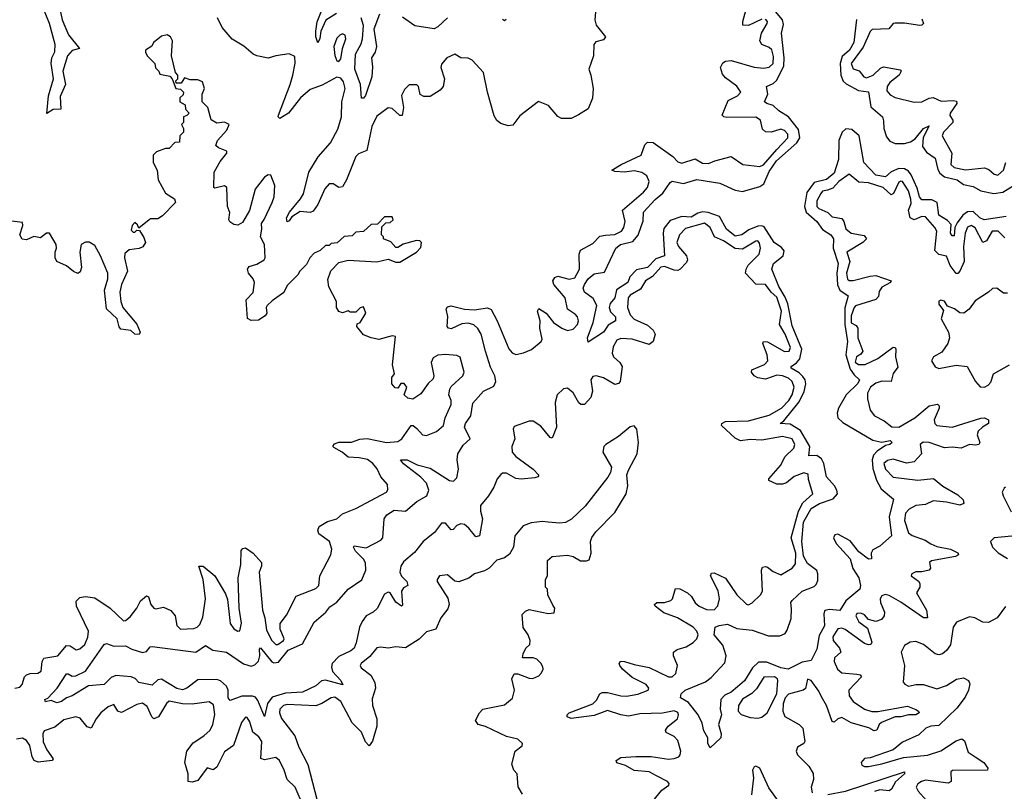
# Model space of a CAD drawing. Extents: x 2528690 to 2677062, y 911844 to 1023253.
# Tile 136 of 145: x 2662440 to 2667609, y 929434 to 933486. Entities that reach past the tile are written whole.
import ezdxf

# ---------------------------------------------------------------- set-up
doc = ezdxf.new("R2010")
doc.units = 0

msp = doc.modelspace()

# ---------------------------------------------------------------- linework, layer by layer
at = {"layer": '0CON10XD'}
for points in [[(2662631.6, 933635), (2662663.8, 933485), (2662695.6, 933405.6), (2662754.3, 933335), (2662715, 933322.9), (2662690.7, 933295), (2662666.9, 933215), (2662679.7, 933145), (2662652.6, 933082.6), (2662656.2, 933015), (2662616.4, 933013.6), (2662583, 932993), (2662590.7, 933085), (2662617.7, 933175), (2662604.6, 933255), (2662608.1, 933285), (2662624, 933316), (2662625.5, 933355.5), (2662596.8, 933465), (2662565, 933541.8)], [(2664102.5, 933517.5), (2664046.7, 933483.3), (2664020.2, 933425), (2664015, 933386.7), (2664005, 933364.3), (2663995.4, 933395), (2663994.8, 933425.2), (2664000.8, 933475), (2664025.9, 933535)], [(2666335, 933488.9), (2666265, 933455.4), (2666236.8, 933456.8), (2666235.5, 933475.5), (2666257.6, 933552.4)], [(2666451, 933241), (2666453.8, 933285), (2666438.4, 933415), (2666449.2, 933460.8), (2666444.9, 933485), (2666389.4, 933549.4)], [(2665462.5, 933525), (2665458.8, 933485), (2665466.2, 933456.2), (2665516, 933395), (2665505, 933379.2), (2665465, 933368.8), (2665454.2, 933355), (2665452, 933295), (2665427.5, 933225), (2665438.8, 933195), (2665450, 933125), (2665446.1, 933073.9), (2665425, 933017.5), (2665373.9, 932986.1), (2665335, 932966.7), (2665285, 932966.7), (2665265, 932977.5), (2665215.8, 933035.8), (2665163.3, 933056.7), (2665065, 932981.2), (2665028.3, 932931.7), (2665005, 932928), (2664965, 932940), (2664945, 932956.2), (2664931.1, 932981.1), (2664895.7, 933105), (2664875, 933208), (2664815, 933273.8), (2664795, 933283.3), (2664755, 933286), (2664725, 933304), (2664682.9, 933285), (2664655, 933251.2), (2664650.5, 933235), (2664669.2, 933175), (2664662.9, 933135), (2664648, 933115), (2664595, 933082), (2664562, 933082), (2664543, 933093), (2664533.9, 933133.9), (2664525, 933143.3), (2664485, 933144.3), (2664460.3, 933119.7), (2664445, 933087.5), (2664454.7, 933025), (2664447.8, 932982.2), (2664435, 932983.1), (2664395, 933019.6), (2664375, 933023.2), (2664315, 932978.8), (2664288.9, 932925), (2664262.2, 932797.8), (2664219, 932781), (2664205, 932767.3), (2664156.1, 932645), (2664135, 932608.6), (2664115, 932604.1), (2664085, 932623.4), (2664065, 932623.4), (2664041.9, 932598.1), (2664005, 932515.4), (2663980.7, 932479.3), (2663965, 932472.3), (2663912.3, 932477.7), (2663869.4, 932450.6), (2663855, 932429.2), (2663844.5, 932424.5), (2663841.5, 932445), (2663855.6, 932475), (2663914.8, 932545.2), (2663929.2, 932570.8), (2663958.1, 932685), (2664007.2, 932765), (2664070.9, 932839.1), (2664109.3, 932910.7), (2664129, 932975), (2664130.9, 933055), (2664148.9, 933125), (2664139.8, 933159.8), (2664125, 933178.8), (2664105, 933183.8), (2664027.9, 933142.1), (2663965, 933119), (2663914.1, 933075.9), (2663851.8, 932995), (2663805, 932966), (2663797.5, 932975), (2663799.1, 932985), (2663860.6, 933145), (2663873.1, 933195), (2663886.5, 933256.5), (2663885, 933292.5), (2663855, 933306.7), (2663785, 933296.2), (2663745, 933283.8), (2663685, 933296.2), (2663665, 933303.8), (2663617.3, 933347.3), (2663555, 933383.3), (2663503.8, 933445), (2663478.8, 933495)], [(2663763.5, 930113.5), (2663775, 930108), (2663798.7, 930111.3), (2663849.7, 930175), (2663925, 930207.8), (2663985, 930321.7), (2664046.7, 930375), (2664068.3, 930401.7), (2664105, 930426.7), (2664164.2, 930495.8), (2664236, 930544), (2664256.3, 930595), (2664255, 930633.1), (2664245, 930652.2), (2664202.8, 930695), (2664192.8, 930715), (2664195, 930722), (2664258.3, 930711.7), (2664335, 930751.6), (2664345.9, 930765), (2664353.8, 930865), (2664367.5, 930885), (2664405, 930910.7), (2664465.2, 930904.8), (2664525.2, 930954.8), (2664577.2, 930985), (2664587.6, 931015), (2664575, 931051.1), (2664545, 931083.7), (2664455, 931154.1), (2664438.8, 931175), (2664473.8, 931175), (2664527.2, 931147.2), (2664595, 931130.5), (2664697.1, 931065), (2664717.2, 931062.8), (2664735, 931080), (2664744, 931125), (2664736, 931175), (2664739.6, 931205), (2664768.3, 931251.7), (2664804.5, 931285), (2664775.3, 931345), (2664780.6, 931365), (2664808.5, 931405), (2664818.2, 931471.8), (2664875, 931534.7), (2664929.2, 931560.8), (2664940.3, 931585), (2664934.3, 931615), (2664911.1, 931661.1), (2664884.8, 931744.8), (2664862.9, 931835), (2664844.6, 931864.6), (2664823.5, 931883.5), (2664795, 931892.6), (2664761.1, 931888.9), (2664705, 931862.5), (2664691.2, 931865), (2664684.3, 931874.3), (2664687.1, 931927.1), (2664679.2, 931965), (2664685, 931977.5), (2664705, 931982.5), (2664774.3, 931965.7), (2664825, 931962.7), (2664895, 931972.2), (2664915, 931964.4), (2664946.5, 931905), (2665008, 931758), (2665025, 931736.8), (2665045, 931727.2), (2665084.7, 931735.3), (2665127.1, 931752.9), (2665178.1, 931795), (2665181.9, 931808.1), (2665171.2, 931865), (2665172.9, 931905), (2665158.8, 931955), (2665165, 931968.8), (2665203.3, 931945), (2665242, 931895), (2665285.4, 931865.4), (2665315, 931853.5), (2665345, 931860.5), (2665367.9, 931885), (2665373.3, 931905), (2665368.6, 931925), (2665358.3, 931938.3), (2665315.9, 931965.9), (2665304.2, 932025), (2665244.4, 932095), (2665238.9, 932115), (2665248.5, 932131.5), (2665265, 932139.1), (2665325, 932123.2), (2665355, 932130.6), (2665379.3, 932175), (2665376.2, 932253.8), (2665384.6, 932275), (2665449.2, 932310.8), (2665485, 932349.5), (2665515.3, 932354.7), (2665565, 932357.4), (2665598.8, 932375), (2665611.5, 932395), (2665618.7, 932425), (2665603.5, 932485), (2665715, 932579.6), (2665735.4, 932605), (2665744.6, 932635), (2665732.7, 932665), (2665705, 932682.4), (2665665, 932692.5), (2665615, 932685.6), (2665565, 932688.2), (2665549.2, 932695), (2665597.5, 932725), (2665701.9, 932775), (2665722, 932828), (2665735, 932842.9), (2665765, 932841.1), (2665868, 932768), (2665895, 932739.5), (2665915, 932732.9), (2665985, 932754.3), (2666025, 932732.7), (2666055, 932730), (2666088.8, 932745), (2666175, 932766.4), (2666235.4, 932725.4), (2666325, 932715.4), (2666345, 932723.6), (2666415, 932803.4), (2666472.2, 932865), (2666471.8, 932885), (2666455, 932904.3), (2666435, 932911.4), (2666385, 932894.4), (2666355, 932897.1), (2666340, 932910), (2666328.1, 932958.1), (2666305, 932974.5), (2666152.1, 932972.1), (2666135.5, 932975.5), (2666127.1, 932985), (2666159.2, 933060.8), (2666207.5, 933085), (2666225.7, 933105), (2666205, 933136.5), (2666145, 933180.5), (2666129.3, 933199.3), (2666118.9, 933235), (2666131.5, 933258.5), (2666145, 933267.5), (2666175, 933271.5), (2666295, 933235.6), (2666345, 933231.6), (2666375, 933236.7), (2666395.4, 933255.4), (2666397.4, 933292.6), (2666387.4, 933327.4), (2666375, 933339.5), (2666335, 933355.8), (2666325.6, 933375), (2666333.8, 933415), (2666364.4, 933465), (2666365, 933476.2), (2666355, 933488.2)], [(2664329.1, 933515), (2664299, 933435), (2664313.8, 933345), (2664305.4, 933315), (2664286.9, 933285), (2664292.5, 933237.5), (2664288.9, 933185), (2664255, 933087.5), (2664245, 933073.8), (2664234.3, 933074.3), (2664228.6, 933145), (2664200, 933225), (2664203.1, 933305), (2664231.7, 933358.3), (2664239.4, 933385), (2664244, 933455), (2664232.5, 933495)], [(2664685.3, 933495), (2664635, 933448.6), (2664615, 933438.1), (2664515, 933454.1), (2664449.6, 933499.6)], [(2664993.9, 933486.1), (2664985, 933480), (2664975, 933486.7)], [(2666833, 933487), (2666818.8, 933365), (2666795.5, 933325), (2666757.2, 933292.8), (2666746.8, 933255), (2666749.7, 933195), (2666762.7, 933162.7), (2666777.9, 933147.9), (2666843.4, 933113.4), (2666896.1, 933106.1), (2666907.3, 933027.3), (2666970, 932975), (2666974.8, 932955.2), (2666975.8, 932915), (2666990.4, 932870.4), (2667007.4, 932847.4), (2667035, 932835.5), (2667085, 932835.8), (2667116.3, 932843.7), (2667139.9, 932860.1), (2667183.8, 932915), (2667215, 932927.5), (2667183.2, 932866.8), (2667179.7, 932819.7), (2667200.3, 932790.3), (2667245, 932759.2), (2667259.7, 932699.7), (2667270.4, 932680.4), (2667295, 932660.6), (2667360.9, 932645), (2667395, 932620.4), (2667445, 932609.3), (2667485, 932586), (2667553.5, 932573.5), (2667601, 932579), (2667742.1, 932667.9)], [(2667175, 933490.8), (2667184, 933465), (2667175, 933456), (2667165, 933455.7), (2667085, 933467.6), (2667035, 933467.7), (2667024.3, 933465), (2667001.7, 933438.3), (2666915, 933434.4), (2666905, 933424.2), (2666868.5, 933341.5), (2666804.7, 933255), (2666815, 933227.1), (2666847.2, 933217.2), (2666871.8, 933185), (2666885, 933179.6), (2666920, 933195), (2666959.1, 933230.9), (2666975, 933238.2), (2667061.7, 933221.7), (2667067.5, 933215), (2667056.7, 933195), (2667007.1, 933155), (2666993.9, 933135), (2666991.5, 933111.5), (2667010.2, 933090.2), (2667035, 933077.5), (2667135, 933051.9), (2667175, 933053.5), (2667215, 933074.1), (2667235, 933077.5), (2667277.1, 933057.1), (2667341.9, 933061.9), (2667358, 933058), (2667359.7, 933045), (2667324.7, 932994.7), (2667323.3, 932983.3), (2667338.2, 932958.2), (2667338.8, 932945), (2667290, 932895), (2667282.7, 932875), (2667333.6, 932785), (2667328.5, 932725), (2667345, 932709.6), (2667405, 932697.3), (2667505, 932707.9), (2667528.1, 932698.1), (2667554.5, 932674.5), (2667575, 932669.2), (2667603.8, 932695), (2667616, 932735)], [(2662415, 929974.7), (2662440.1, 929979.9), (2662453.2, 929995), (2662465, 930034), (2662475, 930045.6), (2662495, 930052.7), (2662535, 930053.2), (2662552.7, 930065), (2662557.7, 930115), (2662567, 930133), (2662639.5, 930145), (2662685, 930200), (2662705, 930198.2), (2662736.2, 930176.2), (2662755, 930181.2), (2662781.4, 930205), (2662797.8, 930242.2), (2662802, 930275), (2662738.3, 930405), (2662737.3, 930432.7), (2662755, 930450.9), (2662785, 930456), (2662835, 930448.9), (2662915, 930395.3), (2662985, 930328.9), (2662995, 930330), (2663019.7, 930350.3), (2663054.7, 930395), (2663075, 930434.3), (2663105, 930460), (2663116, 930455), (2663128.6, 930415), (2663145, 930396), (2663155, 930391.2), (2663195, 930400), (2663233.9, 930383.9), (2663255.8, 930355), (2663265.8, 930305), (2663285, 930285.8), (2663355, 930288.8), (2663371.4, 930295), (2663385, 930309.5), (2663401.2, 930348.8), (2663415.7, 930445), (2663403.9, 930545), (2663380, 930615), (2663403.8, 930615), (2663464.7, 930564.7), (2663520.4, 930470.4), (2663531.3, 930441.3), (2663545, 930314.2), (2663565, 930287.5), (2663585, 930274.3), (2663595, 930276.2), (2663604.1, 930315.9), (2663591.6, 930395), (2663586.5, 930555), (2663600.2, 930625), (2663602.4, 930697.6), (2663611.3, 930708.7), (2663625, 930711.9), (2663665.4, 930685), (2663709.6, 930635), (2663709.1, 930615), (2663697.6, 930585), (2663714.8, 930385), (2663726.8, 930345), (2663735, 930280), (2663764.3, 930225.7), (2663785, 930204.5), (2663795, 930204.5), (2663824.2, 930225.8), (2663828.8, 930235), (2663807.8, 930285), (2663806.7, 930315), (2663841.1, 930358.9), (2663891.4, 930458.6), (2663995, 930498.7), (2664010, 930515), (2664015.6, 930565.6), (2664072.7, 930675), (2664078.2, 930705), (2664066.1, 930745), (2664009.5, 930785), (2664005.4, 930805), (2664012.9, 930825), (2664055, 930851.1), (2664104.3, 930865), (2664135, 930890.9), (2664205, 930918.7), (2664365, 931004.3), (2664373.2, 931016.8), (2664371.4, 931045), (2664335.6, 931085), (2664317.3, 931127.3), (2664294.4, 931155), (2664265, 931175.3), (2664222.5, 931185), (2664165, 931188.2), (2664133.1, 931215), (2664089.6, 931239.6), (2664084.7, 931245), (2664091.8, 931258.2), (2664115, 931267), (2664182.6, 931267.4), (2664225, 931282.4), (2664263.3, 931286.7), (2664364.8, 931264.8), (2664425, 931271.2), (2664445.5, 931285), (2664495, 931353.8), (2664505, 931353.8), (2664525, 931338), (2664553.8, 931305), (2664575, 931301.9), (2664627.8, 931322.2), (2664665, 931354.2), (2664672.7, 931395), (2664705.6, 931465), (2664704.4, 931485), (2664691.9, 931515), (2664697.5, 931545), (2664705, 931558.8), (2664766.7, 931615), (2664772.5, 931635), (2664753, 931713), (2664735, 931722), (2664675, 931727.5), (2664635, 931723.3), (2664610.5, 931709.5), (2664600, 931685), (2664613.8, 931615), (2664610.7, 931599.3), (2664584.4, 931575.6), (2664545, 931520), (2664503.6, 931493.6), (2664478.3, 931498.3), (2664457.5, 931515), (2664472.5, 931555), (2664457.5, 931575), (2664440, 931575), (2664425, 931550), (2664411.7, 931551.7), (2664393, 931573), (2664393, 931607), (2664407.5, 931625), (2664396.4, 931673.6), (2664412.5, 931822.5), (2664395, 931825.6), (2664325, 931806.9), (2664284.3, 931814.3), (2664245, 931830), (2664210, 931875), (2664211.7, 931888.3), (2664227.5, 931895), (2664256.4, 931943.6), (2664245, 931977.5), (2664227, 931973), (2664205, 931950), (2664175, 931950), (2664165, 931957.5), (2664135, 931946.7), (2664115, 931953.3), (2664103.3, 931975), (2664102.5, 932005), (2664063, 932083), (2664058.3, 932121.7), (2664073, 932167), (2664115, 932210), (2664165, 932222.5), (2664315, 932213.3), (2664375, 932227.5), (2664415, 932212.5), (2664435, 932212.5), (2664522.5, 932265), (2664545, 932290), (2664550, 932315), (2664540, 932325), (2664523.6, 932326.4), (2664453, 932307), (2664425, 932290), (2664415, 932290), (2664388.3, 932318.3), (2664350, 932335), (2664350, 932345), (2664340, 932355), (2664341.7, 932398.3), (2664361.7, 932418.3), (2664385, 932420), (2664400, 932435), (2664395, 932450), (2664355, 932450), (2664318.3, 932411.7), (2664285, 932410), (2664245, 932372.5), (2664205, 932370), (2664185, 932350), (2664143, 932347), (2664107, 932313), (2664075, 932310), (2664065, 932300), (2664045, 932300), (2664017, 932273), (2663985, 932260), (2663962.5, 932235), (2663945, 932200), (2663910, 932165), (2663900, 932145), (2663845, 932090), (2663826.4, 932053.6), (2663765, 932010), (2663740, 931985), (2663733.3, 931975), (2663737.5, 931945), (2663729.3, 931930.7), (2663693, 931907), (2663655, 931906.2), (2663636.4, 931916.4), (2663628.8, 932015), (2663665, 932053.3), (2663672, 932105), (2663666, 932125), (2663641.2, 932155), (2663636.2, 932175), (2663645, 932188.8), (2663685, 932202), (2663723.3, 932225), (2663728.8, 932235), (2663725.8, 932305), (2663703.3, 932345), (2663711.2, 932385), (2663708.8, 932415), (2663724.2, 932435.8), (2663765.6, 932525), (2663775.8, 932555), (2663780, 932615), (2663758.8, 932668.8), (2663745, 932671.2), (2663725, 932658.8), (2663675.8, 932595), (2663645.9, 932484.1), (2663609.2, 932420.8), (2663585, 932406.7), (2663565, 932410), (2663543.6, 932423.6), (2663537.5, 932435), (2663543, 932473), (2663531.2, 932505), (2663527.5, 932605), (2663515, 932612.5), (2663465, 932600), (2663460, 932605), (2663461.2, 932685), (2663491.7, 932741.7), (2663526.7, 932785), (2663527.5, 932795), (2663483, 932813), (2663470, 932825), (2663479.3, 932850.7), (2663527.5, 932905), (2663540, 932935), (2663515, 932946.7), (2663475, 932942.5), (2663445, 932960), (2663427.5, 933025), (2663397.5, 933055), (2663397.5, 933095), (2663410, 933125), (2663399.3, 933159.3), (2663375, 933170), (2663335, 933170), (2663305, 933180), (2663288.3, 933151.7), (2663261.7, 933151.7), (2663260, 933165), (2663270, 933175), (2663270, 933195), (2663258.3, 933208.3), (2663236.7, 933295), (2663242.5, 933375), (2663232.5, 933395), (2663215, 933406.2), (2663185, 933398.8), (2663165, 933383.3), (2663143.3, 933365), (2663133, 933347), (2663100, 933325), (2663100, 933315), (2663110, 933295), (2663150, 933255), (2663153, 933233), (2663170, 933215), (2663175, 933200), (2663228.3, 933188.3), (2663240, 933175), (2663260, 933125), (2663285, 933120), (2663300, 933105), (2663298.3, 933091.7), (2663280, 933075), (2663280, 933055), (2663308.3, 933038.3), (2663310, 933015), (2663330, 932995), (2663318.3, 932981.7), (2663300, 932975), (2663300, 932945), (2663290, 932935), (2663300, 932915), (2663300, 932895), (2663280, 932875), (2663278.3, 932841.7), (2663255, 932840), (2663225, 932810), (2663205, 932810), (2663158.3, 932791.7), (2663140, 932775), (2663140, 932735), (2663162.5, 932695), (2663166.7, 932645), (2663206.2, 932575), (2663252.5, 932545), (2663257.5, 932525), (2663190, 932455), (2663165, 932440), (2663125, 932440), (2663120, 932435)], [(2664115, 933266), (2664125, 933280), (2664135.3, 933335), (2664152.9, 933385), (2664149.2, 933405), (2664135, 933410.5), (2664120, 933405), (2664105, 933388.6), (2664089.2, 933345), (2664095, 933296.7), (2664105, 933268.8), (2664115, 933266)], [(2667617.8, 932452.2), (2667502.5, 932435), (2667480.4, 932445), (2667445, 932477.8), (2667415, 932476.6), (2667391, 932459), (2667360.4, 932419.6), (2667349.7, 932395), (2667345, 932350.8), (2667335, 932350), (2667326.7, 932365), (2667330, 932410), (2667310.3, 932430.3), (2667265, 932458.9), (2667255.4, 932525), (2667228.9, 932538.9), (2667175, 932540.3), (2667164.2, 932555), (2667151.2, 932601.2), (2667120.3, 932670.3), (2667105, 932690.5), (2667085, 932701.6), (2667055, 932703.8), (2667014.2, 932685.8), (2666985, 932659.8), (2666935, 932668.4), (2666870.7, 932735), (2666846.5, 932876.5), (2666808.9, 932908.9), (2666777.4, 932912.6), (2666758.3, 932895), (2666739.2, 932850.8), (2666738, 932752), (2666715, 932680.3), (2666675, 932647.1), (2666610, 932630), (2666571.2, 932578.8), (2666559.8, 932505), (2666568.3, 932475), (2666623.8, 932425), (2666653.5, 932383.5), (2666697.9, 932355), (2666711.3, 932335), (2666710.2, 932285), (2666735.6, 932205), (2666729.9, 932155), (2666733.2, 932093.2), (2666745.9, 932065), (2666788.4, 932035), (2666771.6, 931971.6), (2666770.8, 931885), (2666786.1, 931795), (2666777.3, 931725), (2666799.6, 931649.6), (2666820.2, 931620.2), (2666847.9, 931595), (2666839.8, 931575), (2666779.2, 931515), (2666738.8, 931445), (2666731.5, 931418.5), (2666735.5, 931395), (2666760.1, 931370.1), (2666918, 931278), (2666965, 931267.1), (2667010, 931275), (2667020, 931265), (2667007.5, 931255), (2666985, 931250), (2666940.7, 931219.3), (2666921.7, 931198.3), (2666915.4, 931175), (2666918.2, 931128.2), (2666937.3, 931067.3), (2666962.4, 931022.4), (2667027.6, 930967.6), (2667004.2, 930875), (2667015.6, 930775), (2666955, 930721.7), (2666918, 930702), (2666910.4, 930685), (2666910.8, 930655), (2666895, 930653.3), (2666845, 930691.1), (2666799.1, 930749.1), (2666735, 930784.4), (2666719.1, 930780.9), (2666712.7, 930765), (2666726.2, 930735), (2666798.9, 930655), (2666812.9, 930602.9), (2666845, 930554), (2666852.9, 930515), (2666850, 930495), (2666776.6, 930433.4), (2666745, 930383.2), (2666691.1, 930388.9), (2666666.9, 930383.1), (2666660.4, 930365), (2666665, 930302), (2666637.4, 930252.6), (2666625, 930180), (2666595, 930120), (2666548.1, 930111.9), (2666474.2, 930075.8), (2666435, 930082.7), (2666361.7, 930111.7), (2666318.3, 930111.7), (2666287.5, 930082.5), (2666245, 930014.2), (2666208.3, 929981.7), (2666175, 929954.4), (2666141.2, 929938.8), (2666121.2, 929915), (2666116.2, 929865), (2666123.3, 929835), (2666108, 929785), (2666122.5, 929735), (2666120, 929715), (2666065, 929662.5), (2666052.5, 929685), (2666052.5, 929715), (2666030.5, 929750.5), (2666021.7, 929791.7), (2666001.2, 929835), (2665950.6, 929900.6), (2665908.8, 929925), (2665912, 929945), (2665934, 929965), (2666040.9, 930009.1), (2666069.1, 930030.9), (2666141.1, 930108.9), (2666149.2, 930145), (2666131.8, 930201.8), (2666086, 930255), (2666090, 930295), (2666112.5, 930305), (2666155, 930310.8), (2666205, 930288.6), (2666285, 930280.6), (2666370.3, 930250.3), (2666430.7, 930249.3), (2666457.9, 930262.1), (2666469.4, 930280.6), (2666488.9, 930341.1), (2666492.2, 930392.2), (2666488.8, 930425), (2666494.5, 930435), (2666548.1, 930485), (2666610.1, 930509.9), (2666620.8, 930519.2), (2666629.3, 930540.7), (2666630.2, 930575), (2666623.8, 930593.8), (2666575, 930630.3), (2666555, 930667.8), (2666546.2, 930745), (2666555, 930846.4), (2666595, 930918.6), (2666638.8, 930945), (2666710.1, 930969.9), (2666732.5, 930995), (2666730, 931015), (2666717.6, 931037.6), (2666675.8, 931085), (2666662, 931155), (2666649.5, 931179.5), (2666625, 931196.5), (2666582.5, 931195), (2666587.8, 931245), (2666538.8, 931328.8), (2666485, 931361.8), (2666431.2, 931365), (2666451.7, 931378.3), (2666530.9, 931479.1), (2666557.3, 931532.7), (2666567.3, 931572.7), (2666563, 931595), (2666551.7, 931611.7), (2666531.1, 931631.1), (2666490, 931655), (2666488.9, 931665), (2666517.1, 931682.9), (2666536, 931704), (2666546.5, 931755), (2666495, 931877.5), (2666472.7, 931992.7), (2666458.6, 932028.6), (2666424.6, 932085), (2666388.3, 932175), (2666397, 932205), (2666447.1, 932245), (2666452.2, 932272.2), (2666439.7, 932289.7), (2666400, 932315), (2666347.9, 932397.9), (2666335, 932403.5), (2666315, 932400.6), (2666267.4, 932382.6), (2666231.5, 932355), (2666195, 932348.9), (2666150.8, 932385), (2666112.8, 932452.8), (2666053.6, 932473.6), (2666025, 932476.7), (2666000.2, 932469.8), (2665965, 932449.4), (2665915, 932451.8), (2665855, 932431.5), (2665820.8, 932389.2), (2665817.4, 932365), (2665824.7, 932245.3), (2665779.4, 932230.6), (2665735, 932184), (2665678.1, 932171.9), (2665642.9, 932135), (2665633.1, 932105), (2665572.7, 932067.3), (2665563.3, 932025), (2665539.6, 931995), (2665533.8, 931975), (2665541.1, 931951.1), (2665568, 931925), (2665568.1, 931905), (2665528.3, 931881.7), (2665505, 931844.7), (2665425, 931792.5), (2665420, 931815), (2665450.8, 931895), (2665468.9, 931985), (2665450.7, 932020.7), (2665404.7, 932055), (2665398.4, 932075), (2665405, 932094.4), (2665425, 932125.3), (2665455, 932150.4), (2665509.5, 932160.5), (2665568.7, 932285), (2665594.5, 932305), (2665659.3, 932320.7), (2665686.3, 932353.7), (2665704.8, 932405), (2665712.8, 932427.2), (2665714.2, 932475), (2665775, 932540.7), (2665815.8, 932574.2), (2665855, 932631.4), (2665865, 932637.8), (2665925, 932625.8), (2665995, 932647), (2666115, 932626.6), (2666195, 932591), (2666235, 932583.9), (2666325, 932608.8), (2666345.8, 932624.2), (2666375, 932688.6), (2666413, 932745), (2666520.3, 932839.7), (2666535.1, 932865), (2666528.9, 932908.9), (2666475.8, 932975.8), (2666425, 933007), (2666395.6, 933035.6), (2666362.2, 933045), (2666349.2, 933055), (2666367, 933095), (2666360, 933135), (2666395, 933150), (2666412.9, 933167.1), (2666451, 933241)], [(2667610.5, 932340.5), (2667575.6, 932375.6), (2667545, 932375.3), (2667515, 932324.4), (2667495.6, 932315.6), (2667455, 932392.5), (2667435, 932404.7), (2667415, 932395.4), (2667402.5, 932365), (2667393.8, 932293.8), (2667397.8, 932215), (2667375, 932164.4), (2667365, 932152.1), (2667355, 932152.3), (2667324.8, 932195), (2667305, 932244.3), (2667265, 932252.4), (2667243.2, 932273.2), (2667254.2, 932375), (2667243.2, 932395), (2667195, 932450.5), (2667175, 932452.9), (2667135, 932435.2), (2667114.2, 932444.2), (2667105.3, 932485), (2667118.8, 932521.2), (2667117.5, 932542.5), (2667105, 932586.4), (2667075, 932636.4), (2667065, 932638.2), (2667055, 932631.5), (2667026.8, 932573.2), (2667015, 932566.5), (2666973.5, 932605), (2666895, 932629.1), (2666845, 932632.5), (2666795, 932674.3), (2666740, 932635), (2666708.4, 932601.6), (2666679.7, 932590.3), (2666655, 932585.7), (2666645, 932572), (2666624.4, 932535), (2666625, 932504.7), (2666635, 932493.8), (2666682.2, 932472.2), (2666705, 932450), (2666755, 932441.5), (2666766.3, 932426.3), (2666777.4, 932387.4), (2666804.4, 932365), (2666872.1, 932352.1), (2666885.7, 932335), (2666865.6, 932315), (2666782.8, 932265), (2666798.4, 932215), (2666780.2, 932155), (2666785, 932123.5), (2666795, 932116.2), (2666815, 932116.3), (2666905, 932139.2), (2666935, 932141.4), (2667013.8, 932115), (2667011.2, 932105), (2666965, 932081.1), (2666952.1, 932057.9), (2666948.7, 932031.3), (2666934.2, 932015.8), (2666827.6, 931982.4), (2666820, 931975), (2666805, 931930), (2666805, 931893.6), (2666830.5, 931880.5), (2666840, 931865), (2666840, 931815), (2666865.6, 931745), (2666855, 931728.6), (2666832.5, 931715), (2666825, 931687.5), (2666842.5, 931675), (2666877.5, 931675), (2666945, 931705.9), (2667025, 931765.5), (2667035, 931764), (2667039.1, 931755), (2667037.8, 931715), (2667049.6, 931660.4), (2667025, 931627.5), (2667015.5, 931585), (2666965, 931586.5), (2666935, 931577.1), (2666906.5, 931555), (2666891.3, 931525), (2666890.4, 931495), (2666904.6, 931435), (2666927.8, 931405), (2666978.3, 931378.3), (2667018.1, 931348.1), (2667054.2, 931345), (2667139, 931395), (2667215, 931457), (2667257.1, 931467.1), (2667267, 931457), (2667266.4, 931445), (2667241.2, 931385), (2667243.8, 931365), (2667255, 931354.4), (2667335, 931345.9), (2667485, 931392.8), (2667505, 931394.6), (2667525.6, 931385), (2667525.7, 931365), (2667493.4, 931346.6), (2667470.5, 931325), (2667466.1, 931305), (2667480, 931265), (2667475.3, 931254.7), (2667458, 931252), (2667425, 931254.3), (2667382.5, 931235), (2667335, 931240.7), (2667295, 931237.2), (2667215, 931265.7), (2667182.7, 931267.3), (2667167.5, 931255), (2667173.3, 931205), (2667135, 931164.4), (2667095, 931157.3), (2667025, 931178), (2666995, 931170.8), (2666976.7, 931155), (2666984.4, 931125), (2667025, 931082.5), (2667155, 931067.4), (2667236.2, 931076.2), (2667285.2, 931035.2), (2667365, 930990.9), (2667393.1, 930965), (2667396.5, 930945), (2667375, 930936.3), (2667305, 930952), (2667235, 930958.5), (2667195, 930940.5), (2667145, 930934.7), (2667109.6, 930915), (2667090, 930895), (2667084.4, 930855), (2667105, 930790.7), (2667125, 930777.1), (2667193, 930753), (2667222.7, 930732.7), (2667255, 930718.5), (2667325.6, 930705), (2667365, 930685.4), (2667367.5, 930675), (2667353.2, 930666.8), (2667225.6, 930644.4), (2667215.8, 930635), (2667222, 930605), (2667214.3, 930595.7), (2667175, 930585.6), (2667145, 930585.7), (2667122.5, 930575), (2667120, 930565), (2667157.8, 930537.8), (2667165.6, 930525.6), (2667164.4, 930505), (2667147.1, 930475), (2667199.7, 930385), (2667205.4, 930344.6), (2667185, 930344.7), (2667065, 930426.6), (2667005, 930461.8), (2666983.6, 930466.4), (2666965, 930460), (2666956.9, 930445), (2666958.5, 930425), (2666979.6, 930375), (2666977.1, 930355), (2666964, 930336), (2666935, 930325.6), (2666896, 930336), (2666875, 930360), (2666855, 930369.4), (2666835, 930366.7), (2666828.9, 930355), (2666845, 930323.3), (2666890, 930290), (2666913.9, 930216.1), (2666908.8, 930205), (2666895, 930203.1), (2666875, 930210.6), (2666772.7, 930282.7)], [(2663120, 932435), (2663065, 932390), (2663058.3, 932408.3), (2663045, 932420), (2663030, 932405), (2663025, 932380), (2663035, 932370), (2663045, 932370), (2663055, 932380), (2663068.3, 932378.3), (2663091.7, 932341.7), (2663100, 932315), (2663087, 932293), (2663066.4, 932283.6), (2663015, 932276.2), (2662992.1, 932257.9), (2662990, 932235), (2663005.6, 932165), (2662974.5, 932095), (2662965.5, 932055.5), (2662971.8, 932005), (2662982.2, 931975), (2663055, 931886.7), (2663072.5, 931845), (2663067, 931833), (2663045, 931833.3), (2663023.9, 931853.9), (2662971.2, 931861.2), (2662962.5, 931872.5), (2662952.5, 931915), (2662896.6, 931966.6), (2662884.5, 932065), (2662902.5, 932125), (2662902.7, 932155), (2662865, 932246.2), (2662835, 932300), (2662805, 932317.5), (2662785, 932317.5), (2662763.3, 932305), (2662756.2, 932265), (2662764.4, 932185), (2662757.8, 932162.2), (2662745, 932152.9), (2662722.4, 932162.4), (2662685, 932193.3), (2662635.8, 932215.8), (2662626, 932235), (2662626.2, 932265), (2662633.8, 932285), (2662631.2, 932305), (2662596.2, 932365), (2662581.2, 932365), (2662549.1, 932340.9), (2662515, 932346.5), (2662475, 932328.9), (2662452.9, 932332.9), (2662440, 932355), (2662456.7, 932405), (2662455, 932420), (2662385, 932430)], [(2665748.3, 929361.7), (2665810, 929440), (2665847.5, 929465), (2665849.2, 929475), (2665840, 929485), (2665783.1, 929515), (2665745, 929535.2), (2665665, 929543.5), (2665619.6, 929569.6), (2665575, 929582.5), (2665570.6, 929595), (2665595, 929610.4), (2665675, 929617), (2665755, 929616.9), (2665845, 929602.5), (2665875, 929605.2), (2665899.6, 929615), (2665907.9, 929625), (2665911, 929645), (2665895, 929699.6), (2665875, 929721.1), (2665832.9, 929742.9), (2665830.4, 929755), (2665843.8, 929775), (2665893.6, 929815), (2665899, 929835), (2665895, 929847.5), (2665875, 929855.6), (2665815, 929843.9), (2665695, 929839.9), (2665635, 929828.6), (2665595, 929834.8), (2665525, 929858.8), (2665455, 929831.2), (2665335, 929815.3), (2665314.4, 929825), (2665314.6, 929835), (2665325, 929846.4), (2665447.8, 929892.2), (2665467.3, 929912.7), (2665484.8, 929945.2), (2665497.8, 929952.2), (2665525, 929952.8), (2665595, 929934.5), (2665625, 929933.7), (2665685, 929943.5), (2665739.2, 929965), (2665743.3, 929975), (2665728, 929995), (2665655, 930031.5), (2665605, 930075.3), (2665589.5, 930095), (2665586.9, 930105), (2665593.8, 930116.2), (2665615, 930116.1), (2665665, 930099), (2665745, 930084.5), (2665845, 930034.7), (2665865.3, 930034.7), (2665885, 930053.1), (2665893.2, 930095), (2665871.8, 930145), (2665871.9, 930165), (2665891.7, 930178.3), (2665938.2, 930191.8), (2665974.6, 930215.4), (2665994.4, 930235), (2666001.5, 930255), (2665994.6, 930275), (2665975, 930295.7), (2665892.7, 930345), (2665821.6, 930371.6), (2665775.4, 930405), (2665772.9, 930415), (2665785, 930424.6), (2665825.3, 930425.3), (2665858.2, 930435), (2665867.1, 930445), (2665881.9, 930498.1), (2665905, 930496.5), (2665945, 930476.2), (2665966.2, 930456.2), (2665985, 930423.8), (2666007.3, 930405), (2666045, 930388.8), (2666085, 930386.4), (2666105, 930407.5), (2666113.7, 930445), (2666106.7, 930486.7), (2666065.5, 930565), (2666070.9, 930579.1), (2666085, 930580), (2666145, 930553.6), (2666205, 930465.5), (2666255, 930416.7), (2666266.4, 930413.6), (2666285, 930422.5), (2666329.2, 930465), (2666339.5, 930485), (2666334.5, 930595.5), (2666340, 930610), (2666355, 930614.2), (2666365, 930610), (2666395, 930588.1), (2666435, 930570), (2666495.3, 930604.7), (2666511.7, 930628.3), (2666514.8, 930685), (2666488.9, 930765), (2666527.6, 930905), (2666551.7, 930948.3), (2666603.6, 930995), (2666580.2, 931070.2), (2666578.5, 931098.5), (2666555.9, 931105.9), (2666505, 931086.1), (2666465, 931054.1), (2666445, 931046.4), (2666415, 931046.7), (2666372, 931065), (2666372.9, 931075), (2666433.8, 931145), (2666457.6, 931192.4), (2666504.4, 931235), (2666509.2, 931255), (2666494.3, 931285), (2666445, 931297.4), (2666335, 931277.4), (2666275, 931281.5), (2666224.1, 931274.1), (2666195, 931288.4), (2666124, 931355), (2666125.8, 931365), (2666145, 931375.4), (2666265, 931378.3), (2666375, 931408), (2666438.8, 931445), (2666477.5, 931485), (2666495.5, 931515), (2666505.2, 931555), (2666495.2, 931585), (2666475, 931603.3), (2666445, 931615.8), (2666415, 931618.3), (2666355, 931598.3), (2666315, 931604), (2666294.8, 931614.8), (2666281.2, 931635), (2666284, 931646), (2666350, 931675), (2666367.4, 931695), (2666364.2, 931725), (2666340.6, 931785), (2666344.5, 931795.5), (2666365, 931794.5), (2666455, 931743.1), (2666478.9, 931745), (2666485.8, 931764.2), (2666457.4, 931835), (2666429.1, 931885), (2666439.4, 931955), (2666415, 932028.1), (2666385.1, 932055.1), (2666355.2, 932095.2), (2666305, 932097.1), (2666250, 932155), (2666252.7, 932175), (2666264.3, 932195.7), (2666322.3, 932255), (2666328.5, 932285), (2666322.7, 932312.7), (2666315, 932324), (2666305, 932322.2), (2666235, 932280.7), (2666195, 932283.4), (2666135, 932323.9), (2666087.1, 932345), (2666063.8, 932395), (2666035, 932416.5), (2665935, 932388.2), (2665904, 932356), (2665888.9, 932315), (2665897.5, 932295), (2665940, 932245), (2665945.4, 932225), (2665939.7, 932210.3), (2665907.7, 932175), (2665895, 932168.9), (2665875, 932170.2), (2665825, 932189.8), (2665805, 932186.4), (2665762.6, 932137.4), (2665725, 932113.7), (2665699.7, 932070.3), (2665645, 932039.4), (2665634.2, 932025), (2665630.7, 931975), (2665644.2, 931935), (2665665, 931913.7), (2665735, 931882.1), (2665765.3, 931855.3), (2665776.7, 931835), (2665765.2, 931794.8), (2665745, 931780.4), (2665655, 931808.3), (2665595, 931810.7), (2665575, 931802.5), (2665555, 931767.5), (2665550, 931735), (2665557.5, 931715), (2665590.5, 931685), (2665602.1, 931665), (2665592.3, 931585), (2665582.9, 931575), (2665565, 931569.7), (2665504.3, 931605), (2665465.4, 931614.6), (2665448.8, 931611.2), (2665438.8, 931595), (2665447.3, 931535), (2665437.8, 931502.2), (2665405, 931464.1), (2665385, 931464.2), (2665375, 931473.1), (2665345, 931526.2), (2665315, 931550), (2665295, 931546.9), (2665261.8, 931515), (2665250.8, 931475), (2665257.6, 931345), (2665235, 931288.6), (2665225, 931291.5), (2665175, 931351.6), (2665135, 931376.7), (2665115, 931377.4), (2665035, 931349.1), (2665031.2, 931335), (2665038.4, 931285), (2665023.3, 931245), (2665025.8, 931215), (2665045, 931190.9), (2665135, 931125.4), (2665165, 931094.2), (2665160.8, 931085), (2665145, 931079.1), (2665073, 931073), (2665045, 931076.3), (2664995, 931104.7), (2664975.3, 931104.7), (2664965, 931097.5), (2664946.4, 931075), (2664929, 931031), (2664900.4, 930985), (2664858.5, 930935), (2664858.8, 930905), (2664868.8, 930865), (2664854.1, 930775.9), (2664835, 930770.4), (2664797.8, 930815), (2664775, 930834.8), (2664755, 930837.5), (2664735, 930829), (2664715, 930808.5), (2664705, 930807.1), (2664675, 930842.5), (2664655, 930842.3), (2664618.1, 930791.9), (2664558.4, 930745), (2664513.2, 930686.8), (2664455, 930638.7), (2664440.5, 930615), (2664435.2, 930585), (2664445, 930563.8), (2664471.7, 930535), (2664478.4, 930515), (2664455, 930501.4), (2664444.2, 930485), (2664449.6, 930410.4), (2664445, 930406.5), (2664415, 930426.6), (2664385, 930476.3), (2664375, 930479), (2664355, 930468.8), (2664316, 930394), (2664295.3, 930374.7), (2664259.6, 930355), (2664237, 930325), (2664223.3, 930295), (2664207, 930213), (2664195.3, 930185), (2664178.5, 930171.5), (2664115, 930142.2), (2664080.6, 930105), (2664076.9, 930085), (2664082.4, 930062.4), (2664126.7, 930015), (2664136.7, 929993.3), (2664045, 930017.8), (2664025, 930013.3), (2663995, 929987.1), (2663925.1, 929954.9), (2663835, 929948.3), (2663765, 929928.8), (2663741.2, 929895), (2663725, 929826.7), (2663690.2, 929910.2), (2663677.3, 929927.3), (2663662.7, 929932.7), (2663606.5, 929933.5), (2663545, 929910), (2663534.8, 929924.8), (2663533.8, 929965), (2663526.2, 929985), (2663495, 930013.9), (2663475, 930021.5), (2663375, 930018.3), (2663318.2, 929975), (2663295, 929966.5), (2663265, 929973.9), (2663185, 930021.9), (2663165, 930018.3), (2663135, 929990.2), (2663065.6, 930005.6), (2663046.2, 930026.2), (2663025, 930034.8), (2662945, 930041.9), (2662919.5, 930030.5), (2662884.2, 929995), (2662801.9, 929988.1), (2662715, 929935.6), (2662685, 929924.3), (2662660, 929905), (2662635, 929898.8), (2662605, 929910), (2662575, 929903.3), (2662572.5, 929915), (2662587, 929923), (2662636.7, 929975), (2662685, 930050), (2662695, 930051.2), (2662715, 930038.6), (2662735, 930039.6), (2662785.9, 930064.1), (2662883.3, 930205), (2662895, 930210), (2662935, 930196.6), (2662995, 930196.7), (2663029.4, 930179.4), (2663085, 930163.3), (2663105, 930166.9), (2663125, 930191.4), (2663135, 930194.4), (2663365, 930163.7), (2663415, 930200), (2663453.9, 930173.9), (2663525, 930164.1), (2663615, 930102.4), (2663655, 930091.2), (2663675, 930096.9), (2663693.5, 930116.5), (2663700.9, 930145), (2663699.4, 930180.6), (2663705, 930187.3), (2663763.5, 930113.5)], [(2667625, 932048.8), (2667605, 932050), (2667570, 932075), (2667546.4, 932073.6), (2667526.1, 932053.9), (2667455, 932010), (2667423.9, 931966.1), (2667396.1, 931943.9), (2667375, 931946.2), (2667347.7, 931967.7), (2667311.2, 931981.2), (2667295, 932006.7), (2667275, 932012.5), (2667265, 932007.5), (2667265, 931992.5), (2667288.8, 931958.8), (2667277.5, 931915), (2667316.2, 931845), (2667321.4, 931815), (2667311.4, 931785), (2667280.3, 931739.7), (2667236.7, 931715), (2667226.7, 931695), (2667231.2, 931685), (2667245, 931663.3), (2667264.1, 931654.1), (2667355, 931670.5), (2667413.8, 931665), (2667458.1, 931585), (2667482.5, 931557.5), (2667505, 931555.7), (2667524.5, 931565.5), (2667538.5, 931581.5), (2667551.2, 931625), (2667635, 931673.8)], [(2665079.3, 929419.3), (2665056.7, 929456.7), (2665051.2, 929525), (2665033.3, 929545), (2665023.6, 929576.4), (2665041.2, 929645), (2665077, 929673), (2665078.8, 929685), (2665055, 929707.1), (2664995, 929722), (2664885, 929774), (2664847.5, 929785), (2664832, 929805), (2664853.7, 929846.3), (2664872, 929865), (2664985, 929888.5), (2665027.7, 929922.3), (2665038.1, 929965), (2665024, 930025), (2665035, 930050), (2665055, 930050), (2665115, 930027.5), (2665134.1, 930025.9), (2665165, 930040), (2665180, 930055), (2665188.8, 930075), (2665186.4, 930086.4), (2665176.4, 930106.4), (2665155, 930126.7), (2665135, 930134), (2665080, 930135), (2665082.5, 930155), (2665097.5, 930185), (2665117.5, 930205), (2665120, 930225), (2665110, 930255), (2665083.6, 930293.6), (2665078.3, 930361.7), (2665095, 930380), (2665115, 930387.5), (2665215, 930367.5), (2665245, 930370), (2665250, 930395), (2665238.3, 930411.7), (2665212.5, 930465), (2665210, 930495), (2665200, 930505), (2665200, 930545), (2665210, 930565), (2665210, 930645), (2665235, 930667.5), (2665315, 930673.3), (2665345, 930666.7), (2665383.9, 930643.9), (2665415, 930643.3), (2665430, 930650), (2665440, 930685), (2665436.7, 930745), (2665444.1, 930765.9), (2665464.1, 930795.9), (2665565, 930897.5), (2665623.3, 930995), (2665633, 931037), (2665627.5, 931095), (2665635, 931120), (2665680.8, 931205), (2665688, 931265), (2665680, 931335), (2665665, 931352.5), (2665645, 931346.7), (2665583, 931297), (2665516.7, 931255), (2665506.1, 931243.9), (2665502, 931215), (2665546.7, 931135), (2665541.7, 931108.3), (2665526.8, 931083.2), (2665409.1, 930930.9), (2665337.5, 930862.5), (2665305, 930845.6), (2665275, 930841.4), (2665213.6, 930846.4), (2665185, 930850), (2665125, 930844.2), (2665082.1, 930827.9), (2665039.2, 930775), (2665031.5, 930715), (2665010.8, 930679.2), (2664985, 930660.5), (2664945, 930647.9), (2664903.8, 930606.2), (2664879.2, 930590.8), (2664828, 930575), (2664797.2, 930552.8), (2664745, 930532.9), (2664725, 930537.5), (2664685, 930570.8), (2664644.1, 930565.9), (2664631.2, 930545), (2664632, 930535), (2664688.3, 930448.3), (2664694.7, 930415), (2664687.4, 930392.6), (2664650.4, 930345), (2664625, 930285.8), (2664575, 930271.5), (2664537.2, 930232.8), (2664465, 930186.4), (2664415, 930192.5), (2664375, 930185.5), (2664335, 930190.6), (2664315, 930186.9), (2664278.5, 930141.5), (2664232.2, 930105), (2664227.8, 930095), (2664231.7, 930081.7), (2664282.7, 930042.7), (2664304.7, 930004.7), (2664308, 929975), (2664290.4, 929919.6), (2664292.5, 929885), (2664314.3, 929815), (2664314.4, 929775), (2664292.9, 929697.1), (2664275, 929672.5), (2664255, 929693.5), (2664235, 929744.6), (2664185, 929793.9), (2664125.1, 929905.1), (2664095, 929927.4), (2664075, 929925.3), (2664025.6, 929894.4), (2663995, 929882.9), (2663845, 929890.3), (2663824.5, 929885), (2663806.1, 929865), (2663804.3, 929845), (2663815, 929816.5), (2663884.7, 929725), (2663905.8, 929665), (2663952.4, 929575), (2664001.8, 929385)], [(2667615, 931030), (2667607.5, 931025), (2667597.5, 931005), (2667603.3, 930985), (2667645, 930901.2)], [(2667647.3, 930772.7), (2667555, 930763.8), (2667536.7, 930745), (2667546.2, 930715), (2667575.5, 930685.5), (2667625, 930655.5)], [(2667615.5, 930404.5), (2667570.8, 930345), (2667525, 930319.2), (2667495, 930321.4), (2667454, 930344), (2667425, 930349.6), (2667357.6, 930322.4), (2667340, 930295), (2667326.5, 930203.5), (2667305, 930172.2), (2667284.6, 930155.4), (2667265, 930150.5), (2667245, 930155.5), (2667185, 930204.5), (2667145, 930220), (2667115, 930216.9), (2667085, 930199.2), (2667066.9, 930165), (2667083.8, 930095), (2667077.5, 930007.5), (2667085.7, 929995.7), (2667105, 929985.8), (2667145.5, 929994.5), (2667185, 929994.4), (2667255, 929972.5), (2667305, 929990), (2667357.9, 930022.1), (2667395, 930030), (2667420, 930015), (2667427.9, 929997.9), (2667420.5, 929965), (2667402.5, 929927.5), (2667359.4, 929870.6), (2667265, 929779.4), (2667222.5, 929775), (2667196.2, 929765), (2667159.7, 929730.3), (2667075, 929692.5), (2667025, 929652), (2666905, 929610), (2666875, 929606.7), (2666857.5, 929585), (2666860.7, 929570.7), (2666873.9, 929563.9), (2666895, 929564), (2666965, 929577.5), (2667078.8, 929611.2), (2667205, 929623.8), (2667275, 929645.3), (2667355, 929697.9), (2667385, 929710), (2667399.2, 929699.2), (2667418.8, 929638.8), (2667455.7, 929615)], [(2666772.7, 930282.7), (2666755, 930290.7), (2666735, 930287.1), (2666707.8, 930245), (2666710.4, 930225), (2666743.8, 930185), (2666750.6, 930165), (2666716.7, 930135), (2666714.7, 930115.3), (2666733.5, 930075), (2666755, 930056), (2666835, 930049.6), (2666851.2, 930045), (2666859.2, 930035), (2666792.9, 929965), (2666794.5, 929935), (2666814.8, 929905), (2666875, 929864.5), (2666913.1, 929853.1), (2666945, 929852.2), (2667101, 929881), (2667145, 929863.5), (2667158.8, 929855), (2667161.5, 929845), (2667145, 929834.5), (2667105, 929835.2), (2667065, 929824.8), (2667035, 929824.7), (2666963.3, 929795), (2666951.9, 929785), (2666939.5, 929755), (2666925, 929751.6), (2666896.8, 929766.8), (2666805, 929792.7), (2666755, 929820.5), (2666735, 929814.4), (2666715, 929795.9), (2666705, 929799.7), (2666675, 929884.6), (2666648.9, 929928.9), (2666635, 929960), (2666595.4, 930015), (2666575, 930022), (2666565, 929974), (2666553.3, 929965), (2666475, 929944), (2666458.8, 929925), (2666447.7, 929892.3), (2666445.6, 929855), (2666456.3, 929826.3), (2666531.8, 929785), (2666550.9, 929765), (2666561.3, 929695), (2666556.1, 929683.9), (2666523.3, 929665), (2666516.2, 929645), (2666523.1, 929625), (2666583.1, 929565), (2666605, 929527.8), (2666606.3, 929495), (2666594.3, 929455), (2666599.7, 929425)], [(2666315, 929817.7), (2666335, 929822.3), (2666363.1, 929845), (2666414, 929945), (2666420.4, 930015), (2666417.9, 930025), (2666402, 930035), (2666346.5, 930033.5), (2666308.1, 929971.9), (2666282.4, 929947.6), (2666235, 929917.9), (2666213.3, 929885), (2666211.2, 929855), (2666227.8, 929837.8), (2666275, 929821.2), (2666315, 929817.7)], [(2663463.9, 929836.1), (2663457, 929887), (2663435, 929903.5), (2663345, 929891), (2663295, 929893.4), (2663225, 929907.3), (2663210, 929895), (2663168.9, 929825), (2663145, 929813.6), (2663134, 929824), (2663109.2, 929879.2), (2663085, 929896.5), (2663055, 929890), (2662975, 929847.1), (2662955, 929853.8), (2662935, 929890), (2662905, 929877.8), (2662865.4, 929845), (2662840.9, 929815), (2662815, 929765.8), (2662795, 929772.2), (2662758.3, 929818.3), (2662735, 929823.9), (2662671.6, 929808.4), (2662625, 929770.2), (2662568.4, 929751.6), (2662560.8, 929735), (2662564.1, 929694.1), (2662581.7, 929651.7), (2662615.6, 929605), (2662610, 929595), (2662536.2, 929586.2), (2662516.9, 929595), (2662505.3, 929615.3), (2662492.5, 929675), (2662475, 929700), (2662455, 929713.3), (2662422.5, 929707.5)], [(2663935, 929341.1), (2663885.8, 929455), (2663843.7, 929495), (2663829.2, 929545), (2663804.7, 929595), (2663785, 929610.3), (2663725, 929599.3), (2663705.3, 929605.3), (2663711.6, 929695), (2663695, 929719.2), (2663664.6, 929745), (2663648.6, 929798.6), (2663635, 929822), (2663625, 929823.8), (2663604.6, 929795), (2663562.7, 929675), (2663515, 929641.5), (2663475, 929560), (2663455, 929546), (2663425, 929556), (2663375, 929490.6), (2663345, 929481.1), (2663324.5, 929484.5), (2663324.5, 929525), (2663307.3, 929585), (2663316.6, 929645), (2663351.2, 929688.8), (2663406.5, 929725), (2663439.3, 929755), (2663453.7, 929785), (2663463.9, 929836.1)], [(2667455.7, 929615), (2667500.6, 929585), (2667522.9, 929555), (2667521.2, 929545), (2667337.2, 929542.8), (2667327.1, 929535), (2667328.9, 929485), (2667313.3, 929476.7), (2667195, 929491.8), (2667174, 929485), (2667155, 929472), (2667145.7, 929455), (2667155.6, 929435), (2667200, 929385)], [(2666435.7, 929365), (2666372, 929452), (2666325.2, 929555), (2666305, 929566), (2666295, 929561.5), (2666287.1, 929545), (2666291.7, 929505), (2666281.9, 929415)], [(2666682.5, 929417.5), (2666775, 929433.6), (2667085.4, 929535.4), (2667084.2, 929525), (2667036.8, 929483.2), (2667016.8, 929445), (2667005, 929435.8), (2666955, 929441.3), (2666927.7, 929432.3)]]:
    msp.add_lwpolyline(points, dxfattribs=at)

doc.saveas('drawing.dxf')
